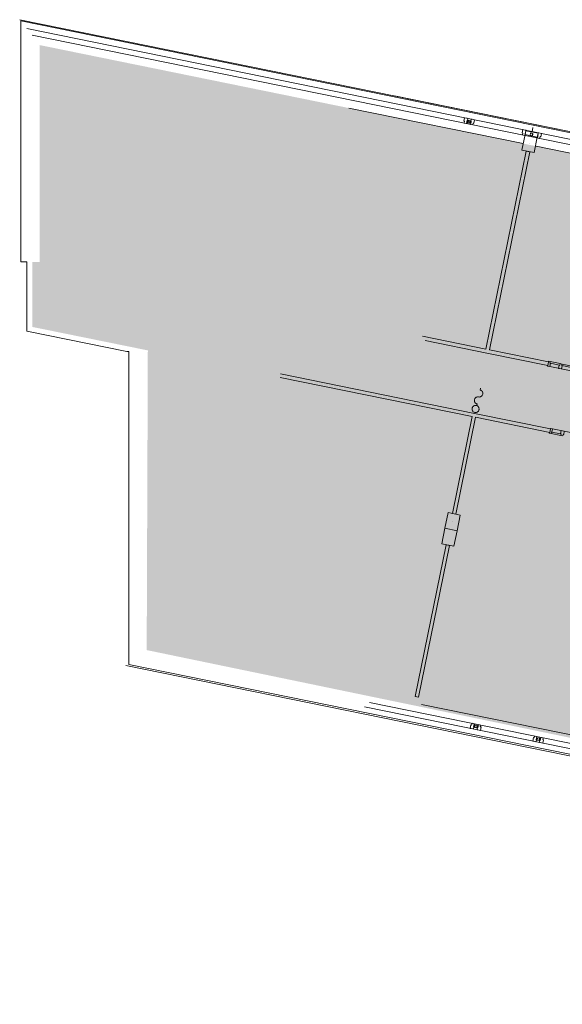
# Model space of a CAD drawing. Header units: millimetres. Extents: x -28656 to 67349, y -24410 to 39654.
# Tile 6 of 146: x -28656 to -13329, y 11838 to 39654. Entities that reach past the tile are written whole.
import ezdxf

# ---------------------------------------------------------------- set-up
doc = ezdxf.new("R2010")
doc.units = ezdxf.units.MM
doc.header["$MEASUREMENT"] = 0
doc.layers.add('0 2D arcering', color=7, linetype='Continuous')
doc.layers.add('00 Bestaand', color=7, linetype='Continuous')

msp = doc.modelspace()

# ---------------------------------------------------------------- hatches: boundary and pattern name
at = {"layer": '0 2D arcering', "linetype": 'Continuous', "lineweight": 0}
h = msp.add_hatch(dxfattribs=at)
h.set_pattern_fill('155_Kunststeen_0001', color=9, style=0, pattern_type=2)
h.set_pattern_definition([(45, (0, 0), (-183.8478, 183.8478), []), (45, (-91.92, 91.92), (-183.8478, 183.8478), [195, -65])])
h.paths.add_polyline_path([(-28300.5, 32809.1), (-28090.7, 32809.1), (-28090.7, 38936.8), (15676.6, 30021.3), (14497.9, 24235.2), (15946.2, 23940.1), (15607.8, 23639.9), (15595.5, 23362.9), (15585.7, 23142.1), (15279.9, 22815.7), (15396.2, 22545.3), (15554.2, 22315.7), (14443, 22542), (13768.4, 19230), (12170, 19555.6), (9942.2, 20009), (10616.9, 23321.4), (7353.8, 23986.1), (7070.9, 22596.7), (3489.4, 23303.5), (2778.8, 19815.2), (6355.9, 19086.5), (5623.3, 15487.8), (-25068, 21845.5), (-25036, 30311.3), (-28300.5, 30974.8)])
h.paths.add_polyline_path([(-7115.8, 24484.1), (-6680.8, 26619.5), (-4620.3, 26199.7), (-5055.3, 24064.4)], flags=0)

# ---------------------------------------------------------------- linework, layer by layer
at = {"layer": '00 Bestaand', "color": 1, "linetype": 'Continuous', "lineweight": 0}
for p, q in [((-5353.1, 34907.2), (-28655.7, 39654)), ((-9154.4, 35472.4), (-28450.7, 39403.1)), ((-28300.7, 39219.4), (-9163.8, 35321.2)), ((-5353.1, 34907.2), (-18073, 37498.3)), ((-14160.3, 36605.7), (-14184.2, 36488.1)), ((-14160.3, 36605.7), (-14184.2, 36488.1)), ((-13750.8, 29868.1), (-13750.8, 29868.1)), ((-13750.8, 29868.1), (-13750.8, 29868.1)), ((-12458.9, 29604.9), (-13684.6, 29854.6)), ((-13390.9, 29936.7), (-13671.7, 29993.8)), ((-13418.7, 29896.1), (-13665.9, 29946.5)), ((-13363.3, 29789.2), (-13363.3, 29789.1)), ((-13670.2, 28109.5), (-13670.2, 28109.5)), ((-13670.2, 28109.5), (-13670.2, 28109.5)), ((-12389.5, 27848.7), (-13604.5, 28096.2)), ((-13368.7, 27906.3), (-13647, 27963)), ((-13378.3, 27954.4), (-13623.2, 28004.3)), ((-12475.3, 18721.1), (-25659.3, 21406.7)), ((-18770.3, 20365.7), (-12490.1, 19086.4)), ((-12540.6, 18943.6), (-18920.3, 20243.2))]:
    msp.add_line(p, q, dxfattribs=at)
at = {"layer": '00 Bestaand', "color": 3, "linetype": 'Continuous', "lineweight": 0}
for p, q in [((-15998.2, 36779.7), (-15998.2, 36779.7)), ((-15963.9, 36772.7), (-15963.9, 36772.6)), ((-15929.6, 36765.8), (-15929.6, 36765.7)), ((-14233.1, 36420.2), (-14233.1, 36420.1)), ((-14198.8, 36413.1), (-14198.8, 36413.1)), ((-14164.5, 36406.2), (-14164.5, 36406.2)), ((-15803.7, 19695), (-15803.7, 19695)), ((-15769.4, 19688.1), (-15769.4, 19688)), ((-15735.1, 19681), (-15735.1, 19681)), ((-14039.9, 19335.7), (-14039.9, 19335.7)), ((-14005.7, 19328.8), (-14005.7, 19328.8)), ((-13971.4, 19321.8), (-13971.4, 19321.7))]:
    msp.add_line(p, q, dxfattribs=at)
at = {"layer": '00 Bestaand', "color": 2, "linetype": 'Continuous', "lineweight": 0}
for p, q in [((-15895.2, 36758.1), (-15993.2, 36778)), ((-15905.9, 36790.8), (-15970.6, 36804)), ((-12352.8, 19298.3), (-17302.5, 20306.5))]:
    msp.add_line(p, q, dxfattribs=at)
at = {"layer": '00 Bestaand', "color": 9, "linetype": 'Continuous', "lineweight": 0}
for p, q in [((-14423.8, 36188.5), (-14423.8, 36188.5)), ((-14423.8, 36188.5), (-14423.8, 36188.5)), ((-14423.8, 36188.5), (-14423.8, 36188.5)), ((-14423.8, 36188.5), (-14423.8, 36188.5)), ((-14080.9, 36118.7), (-14080.9, 36118.6)), ((-14080.9, 36118.7), (-14080.9, 36118.6)), ((-16600.2, 25508), (-16600.2, 25508)), ((-16600.2, 25508), (-16600.2, 25508)), ((-16257.2, 25438.2), (-16257.2, 25438.1)), ((-16257.2, 25438.2), (-16257.2, 25438.1)), ((-16257.2, 25438.2), (-16257.2, 25438.1)), ((-16257.2, 25438.2), (-16257.2, 25438.1))]:
    msp.add_line(p, q, dxfattribs=at)
at = {"layer": '00 Bestaand', "color": 2, "linetype": 'Continuous', "lineweight": 0, "flags": 128}
for points in [[(19830.1, 29749.1), (-28625.7, 39619.7), (-28625.7, 32814.1), (-28451.2, 32814.2), (-28450.7, 30852.2), (-25633.6, 30278.3), (-25576, 30278.3), (-25576, 21442), (4342.1, 15358.6), (4338.9, 15272.5), (4338.9, 7637.3), (1868.9, 7637.3), (1874.6, -8215.6), (4194.6, -8215), (4194.6, -24410.3), (10393.9, -24410.3), (10393.9, -22060.6), (11993.9, -22060.6)], [(-14430.8, 36154.2), (-19354.7, 37157.2)], [(-15487, 30345.5), (-14346.7, 35943.2), (-14297.7, 35933.2)], [(-15389, 30325.6), (-14248.7, 35923.3), (-14297.7, 35933.2)], [(-10800.8, 35414.8), (-14063.4, 36079.4)], [(-17282.3, 30711.2), (-15487, 30345.5)], [(-17204.2, 30593.3), (-15457.9, 30237.6)], [(-15389, 30325.6), (-13714.7, 29984.5), (-13724.7, 29935.5)], [(-15457.9, 30237.6), (-13734.7, 29886.5), (-13724.7, 29935.5)], [(-15874.9, 28441.3), (-21302.8, 29547)], [(-15805.9, 28529.3), (-21292.8, 29647)], [(-15874.9, 28441.3), (-16432.6, 25703.5), (-16383.6, 25693.5)], [(-15776.9, 28421.3), (-16334.6, 25683.5), (-16383.6, 25693.5)], [(-13671.4, 28043.4), (-13661.4, 28092.4), (-15805.9, 28529.3)], [(-13671.4, 28043.4), (-13681.4, 27994.5), (-15776.9, 28421.3)], [(-16563.5, 24810.2), (-16612.5, 24820.2), (-17484.9, 20537.6), (-17435.9, 20527.6)], [(-16563.5, 24810.2), (-16514.5, 24800.2), (-17386.9, 20517.6), (-17435.9, 20527.6)]]:
    msp.add_lwpolyline(points, dxfattribs=at)
at = {"layer": '00 Bestaand', "color": 1, "linetype": 'Continuous', "lineweight": 0, "flags": 128}
for points in [[(-16034, 36720.6), (-16097.7, 36733.6), (-16087.5, 36783.6), (-16108.1, 36787.8), (-16088.3, 36884.8), (-16016.8, 36870.2), (-15995.3, 36865.8), (-15998.3, 36851.1), (-16006.1, 36812.9), (-16014.9, 36814.7)], [(-15918.3, 36697.1), (-15854.7, 36684.1), (-15844.5, 36734.1), (-15823.9, 36729.9), (-15804.2, 36826.9), (-15875.7, 36841.5), (-15897.3, 36845.9), (-15900.2, 36831.2), (-15908, 36793), (-15899.2, 36791.2)], [(-14391.5, 36386.1), (-14455.2, 36399.1), (-14445, 36449), (-14465.6, 36453.2), (-14445.8, 36550.2), (-14374.3, 36535.7), (-14352.7, 36531.3), (-14355.7, 36516.6), (-14363.5, 36478.4), (-14372.3, 36480.2)], [(-14032.1, 36312.9), (-13968.5, 36299.9), (-13958.3, 36349.9), (-13937.7, 36345.7), (-13917.9, 36442.7), (-13989.5, 36457.2), (-14011, 36461.6), (-14014, 36446.9), (-14021.8, 36408.7), (-14013, 36406.9)], [(-13749, 29876.9), (-13750.8, 29868.1), (-13684.6, 29854.6), (-13665.9, 29946.5), (-13680.7, 29949.5), (-13671.7, 29993.8), (-13723.1, 30004.3), (-13726.6, 29986.7), (-13714.8, 29984.2), (-13737.1, 29874.5)], [(-13350.5, 29786.6), (-13435.5, 29803.9), (-13437.5, 29804.3), (-13418.7, 29896.1), (-13401.9, 29892.7), (-13393.3, 29935.1), (-13390.9, 29936.7), (-13339.5, 29926.2), (-13338, 29923.8), (-13346.6, 29881.4), (-13331.8, 29878.4), (-13329.8, 29878), (-13348.5, 29786.2)], [(-12427, 29696), (-12419, 29735.2), (-13334.4, 29921.6), (-13339.4, 29881.8)], [(-15799.4, 28559), (-15783, 28557.1), (-15766.5, 28557.9), (-15750.3, 28561.3), (-15735, 28567.4), (-15720.8, 28576), (-15708.3, 28586.7), (-15697.7, 28599.4), (-15689.3, 28613.6), (-15683.4, 28629), (-15680.1, 28645.2), (-15679.5, 28661.7), (-15681.7, 28678.1), (-15686.5, 28693.9), (-15693.8, 28708.7), (-15703.5, 28722.1), (-15715.2, 28733.7), (-15728.7, 28743.2), (-15743.6, 28750.4), (-15759.5, 28755), (-15775.9, 28756.9), (-15792.4, 28756.2), (-15808.5, 28752.7), (-15823.8, 28746.6), (-15838, 28738.1), (-15850.5, 28727.3), (-15861.1, 28714.7), (-15869.5, 28700.4), (-15875.4, 28685), (-15878.7, 28668.8), (-15879.3, 28652.3), (-15877.2, 28635.9), (-15872.4, 28620.1), (-15865, 28605.3), (-15855.4, 28591.9), (-15843.6, 28580.3), (-15830.1, 28570.8), (-15815.2, 28563.6)], [(-13672, 28100.7), (-13670.2, 28109.5), (-13604.5, 28096.2), (-13623.2, 28004.3), (-13637.9, 28007.3), (-13647, 27963), (-13697.9, 27973.3), (-13694.3, 27991), (-13682.6, 27988.6), (-13660.2, 28098.3)], [(-13273.3, 28028.7), (-13357.6, 28045.9), (-13359.6, 28046.3), (-13378.3, 27954.4), (-13361.6, 27951), (-13370.3, 27908.6), (-13368.7, 27906.3), (-13317.7, 27895.9), (-13315.4, 27897.4), (-13306.7, 27939.8), (-13292, 27936.8), (-13290.1, 27936.4), (-13271.4, 28028.3)], [(-15815.3, 19763.8), (-15879, 19776.7), (-15889.1, 19726.8), (-15909.7, 19730.9), (-15929.5, 19633.9), (-15857.9, 19619.4), (-15836.4, 19615), (-15833.4, 19629.7), (-15825.6, 19667.9), (-15834.4, 19669.7)], [(-15697.6, 19739.8), (-15634, 19726.8), (-15644.1, 19676.8), (-15623.6, 19672.7), (-15643.3, 19575.6), (-15714.9, 19590.2), (-15736.4, 19594.6), (-15733.4, 19609.3), (-15725.6, 19647.5), (-15716.8, 19645.7)], [(-14051.5, 19404.5), (-14115.2, 19417.4), (-14125.4, 19367.5), (-14145.9, 19371.7), (-14165.7, 19274.6), (-14094.2, 19260.1), (-14072.6, 19255.7), (-14069.6, 19270.4), (-14061.8, 19308.6), (-14070.7, 19310.4)], [(-13933.9, 19380.5), (-13870.2, 19367.5), (-13880.4, 19317.6), (-13859.8, 19313.4), (-13879.6, 19216.4), (-13951.1, 19230.9), (-13972.6, 19235.3), (-13969.6, 19250), (-13961.8, 19288.2), (-13953, 19286.4)]]:
    msp.add_lwpolyline(points, close=True, dxfattribs=at)
at = {"layer": '00 Bestaand', "color": 2, "linetype": 'Continuous', "lineweight": 0, "flags": 128}
for points in [[(-16005.2, 36745.4), (-15991.2, 36814), (-15922.6, 36800.1), (-15936.6, 36731.5)], [(-16005.2, 36745.4), (-16000.9, 36748.3), (-15988.4, 36809.8), (-15926.9, 36797.3), (-15939.4, 36735.7), (-16000.9, 36748.3), (-16005.2, 36745.4), (-15936.6, 36731.5), (-15922.6, 36800.1), (-15991.2, 36814)], [(-14171.5, 36371.9), (-14157.5, 36440.5), (-14226.1, 36454.5), (-14240.1, 36385.9)], [(-14171.5, 36371.9), (-14174.3, 36376.2), (-14161.7, 36437.7), (-14223.3, 36450.2), (-14235.8, 36388.7), (-14174.3, 36376.2), (-14171.5, 36371.9), (-14240.1, 36385.9), (-14226.1, 36454.5), (-14157.5, 36440.5)], [(-14468.7, 35968.1), (-14378.9, 36409), (-14036, 36339.2), (-14125.8, 35898.2)], [(-14468.7, 35968.1), (-14378.9, 36409), (-14036, 36339.2), (-14125.8, 35898.2)], [(-16212.3, 25658.6), (-16302.1, 25217.7), (-16645.1, 25287.5), (-16555.3, 25728.5)], [(-16212.3, 25658.6), (-16302.1, 25217.7), (-16645.1, 25287.5), (-16555.3, 25728.5)], [(-16302.1, 25217.7), (-16391.9, 24776.7), (-16734.9, 24846.6), (-16645.1, 25287.5)], [(-15728.1, 19715.3), (-15742.1, 19646.7), (-15810.7, 19660.7), (-15796.7, 19729.3)], [(-15728.1, 19715.3), (-15732.4, 19712.5), (-15744.9, 19651), (-15806.5, 19663.5), (-15793.9, 19725.1), (-15732.4, 19712.5), (-15728.1, 19715.3), (-15796.7, 19729.3), (-15810.7, 19660.7), (-15742.1, 19646.7)], [(-13964.4, 19356.1), (-13978.3, 19287.5), (-14046.9, 19301.4), (-14033, 19370)], [(-13964.4, 19356.1), (-13968.6, 19353.2), (-13981.2, 19291.7), (-14042.7, 19304.2), (-14030.2, 19365.8), (-13968.6, 19353.2), (-13964.4, 19356.1), (-14033, 19370), (-14046.9, 19301.4), (-13978.3, 19287.5)]]:
    msp.add_lwpolyline(points, close=True, dxfattribs=at)
at = {"layer": '00 Bestaand', "color": 3, "linetype": 'Continuous', "lineweight": 0, "flags": 128}
for points in [[(-15998.2, 36779.7), (-15991.8, 36811.1, -0.4142136), (-15988.3, 36813.4), (-15925.6, 36800.7, -0.4142136), (-15923.2, 36797.1), (-15936, 36734.4, -0.4142136), (-15939.5, 36732.1), (-16002.2, 36744.8, -0.4142136), (-16004.6, 36748.4), (-15998.2, 36779.7), (-15994.7, 36779), (-16000.3, 36751.2, 0.4142136), (-15998, 36747.7), (-15942.3, 36736.3, 0.4142136), (-15938.8, 36738.7), (-15927.5, 36794.3, 0.4142136), (-15929.8, 36797.9), (-15985.5, 36809.2, 0.4142136), (-15989, 36806.8), (-15994.7, 36779)], [(-14164.5, 36406.2), (-14158.1, 36437.6, 0.4142136), (-14160.4, 36441.1), (-14223.1, 36453.9, 0.4142136), (-14226.7, 36451.5), (-14239.5, 36388.8, 0.4142136), (-14237.1, 36385.3), (-14174.4, 36372.5, 0.4142136), (-14170.9, 36374.9), (-14164.5, 36406.2), (-14168, 36406.9), (-14173.7, 36379.1, -0.4142136), (-14177.2, 36376.8), (-14232.9, 36388.1, -0.4142136), (-14235.2, 36391.6), (-14223.9, 36447.3, -0.4142136), (-14220.3, 36449.6), (-14164.7, 36438.3, -0.4142136), (-14162.3, 36434.8), (-14168, 36406.9)], [(-15735.1, 19681), (-15741.5, 19649.7, -0.4142136), (-15745.1, 19647.3), (-15807.8, 19660.1, -0.4142136), (-15810.1, 19663.7), (-15797.3, 19726.4, -0.4142136), (-15793.8, 19728.7), (-15731.1, 19715.9, -0.4142136), (-15728.7, 19712.4), (-15735.1, 19681), (-15738.7, 19681.8), (-15733, 19709.6, 0.4142136), (-15735.3, 19713.1), (-15791, 19724.5, 0.4142136), (-15794.5, 19722.1), (-15805.9, 19666.5, 0.4142136), (-15803.5, 19662.9), (-15747.9, 19651.6, 0.4142136), (-15744.3, 19653.9), (-15738.7, 19681.8)], [(-13971.4, 19321.8), (-13977.7, 19290.4, -0.4142136), (-13981.3, 19288.1), (-14044, 19300.8, -0.4142136), (-14046.3, 19304.4), (-14033.6, 19367.1, -0.4142136), (-14030, 19369.4), (-13967.3, 19356.7, -0.4142136), (-13965, 19353.1), (-13971.4, 19321.8), (-13974.9, 19322.5), (-13969.2, 19350.3, 0.4142136), (-13971.6, 19353.8), (-14027.2, 19365.2, 0.4142136), (-14030.8, 19362.8), (-14042.1, 19307.2, 0.4142136), (-14039.7, 19303.6), (-13984.1, 19292.3, 0.4142136), (-13980.6, 19294.6), (-13974.9, 19322.5)]]:
    msp.add_lwpolyline(points, format="xyb", close=True, dxfattribs=at)
for points in [[(-14013.6, 36448.9), (-14355.3, 36518.5), (-14377.7, 36408.8), (-14036, 36339.1)], [(-14468.7, 35968.1), (-14378.9, 36409), (-14036, 36339.2), (-14125.8, 35898.2)], [(-14468.7, 35968.1), (-14378.9, 36409), (-14036, 36339.2), (-14125.8, 35898.2)], [(-16212.3, 25658.6), (-16302.1, 25217.7), (-16645.1, 25287.5), (-16555.3, 25728.5)], [(-16212.3, 25658.6), (-16302.1, 25217.7), (-16645.1, 25287.5), (-16555.3, 25728.5)]]:
    msp.add_lwpolyline(points, close=True, dxfattribs=at)
at = {"layer": '00 Bestaand', "color": 1, "linetype": 'Continuous', "lineweight": 0, "flags": 128}
for points in [[(-15487, 30345.5), (-14346.7, 35943.2), (-14297.7, 35933.2)], [(-15487, 30345.5), (-14346.7, 35943.2), (-14297.7, 35933.2)], [(-15389, 30325.6), (-14248.7, 35923.3), (-14297.7, 35933.2)], [(-15389, 30325.6), (-14248.7, 35923.3), (-14297.7, 35933.2)], [(-17282.3, 30711.2), (-15487, 30345.5)], [(-17282.3, 30711.2), (-15487, 30345.5)], [(-17204.2, 30593.3), (-15457.9, 30237.6)], [(-17204.2, 30593.3), (-15457.9, 30237.6)], [(-15389, 30325.6), (-13714.7, 29984.5), (-13724.7, 29935.5)], [(-15389, 30325.6), (-13714.7, 29984.5), (-13724.7, 29935.5)], [(-15457.9, 30237.6), (-13734.7, 29886.5), (-13724.7, 29935.5)], [(-15457.9, 30237.6), (-13734.7, 29886.5), (-13724.7, 29935.5)], [(-15874.9, 28441.3), (-21302.8, 29547)], [(-15874.9, 28441.3), (-21302.8, 29547)], [(-15805.9, 28529.3), (-21292.8, 29647)], [(-15805.9, 28529.3), (-21292.8, 29647)], [(-15743.3, 28751.7), (-15733.3, 28800.7), (-15749.2, 28805.3), (-15764, 28812.5), (-15777.5, 28822), (-15789.3, 28833.6), (-15799, 28847), (-15806.3, 28861.8), (-15811.1, 28877.6), (-15813.2, 28894), (-15812.6, 28910.5), (-15809.4, 28926.7), (-15803.4, 28942.1), (-15795.1, 28956.3), (-15784.5, 28969), (-15771.9, 28979.7), (-15757.8, 28988.3), (-15742.4, 28994.4), (-15726.3, 28997.8), (-15709.8, 28998.6), (-15693.4, 28996.7), (-15676.3, 28994.7), (-15659.1, 28995.7), (-15642.3, 28999.6), (-15626.5, 29006.4), (-15612, 29015.7), (-15599.4, 29027.4), (-15589, 29041.1), (-15581, 29056.4), (-15575.8, 29072.8), (-15573.5, 29089.8), (-15574.2, 29107), (-15577.7, 29123.9), (-15584.2, 29139.9), (-15593.2, 29154.5), (-15604.7, 29167.4), (-15618.1, 29178.1), (-15633.2, 29186.3), (-15649.5, 29191.9), (-15639.6, 29240.8)], [(-15874.9, 28441.3), (-16432.6, 25703.5), (-16383.6, 25693.5)], [(-15874.9, 28441.3), (-16432.6, 25703.5), (-16383.6, 25693.5)], [(-15776.9, 28421.3), (-16334.6, 25683.5), (-16383.6, 25693.5)], [(-15776.9, 28421.3), (-16334.6, 25683.5), (-16383.6, 25693.5)], [(-13671.4, 28043.4), (-13661.4, 28092.4), (-15805.9, 28529.3)], [(-13671.4, 28043.4), (-13661.4, 28092.4), (-15805.9, 28529.3)], [(-13671.4, 28043.4), (-13681.4, 27994.5), (-15776.9, 28421.3)], [(-13671.4, 28043.4), (-13681.4, 27994.5), (-15776.9, 28421.3)], [(-16563.5, 24810.2), (-16612.5, 24820.2), (-17484.9, 20537.6), (-17435.9, 20527.6)], [(-16563.5, 24810.2), (-16612.5, 24820.2), (-17484.9, 20537.6), (-17435.9, 20527.6)], [(-16563.5, 24810.2), (-16514.5, 24800.2), (-17386.9, 20517.6), (-17435.9, 20527.6)], [(-16563.5, 24810.2), (-16514.5, 24800.2), (-17386.9, 20517.6), (-17435.9, 20527.6)]]:
    msp.add_lwpolyline(points, dxfattribs=at)
at = {"layer": '00 Bestaand', "color": 1, "linetype": 'Continuous', "lineweight": 0}
for centre in [(-14252.3, 36153.6), (-14252.3, 36153.6), (-16428.7, 25473.1), (-16428.7, 25473.1), (-16573.4, 24762.7)]:
    msp.add_circle(centre, 0.0123, dxfattribs=at)

doc.saveas('drawing.dxf')
